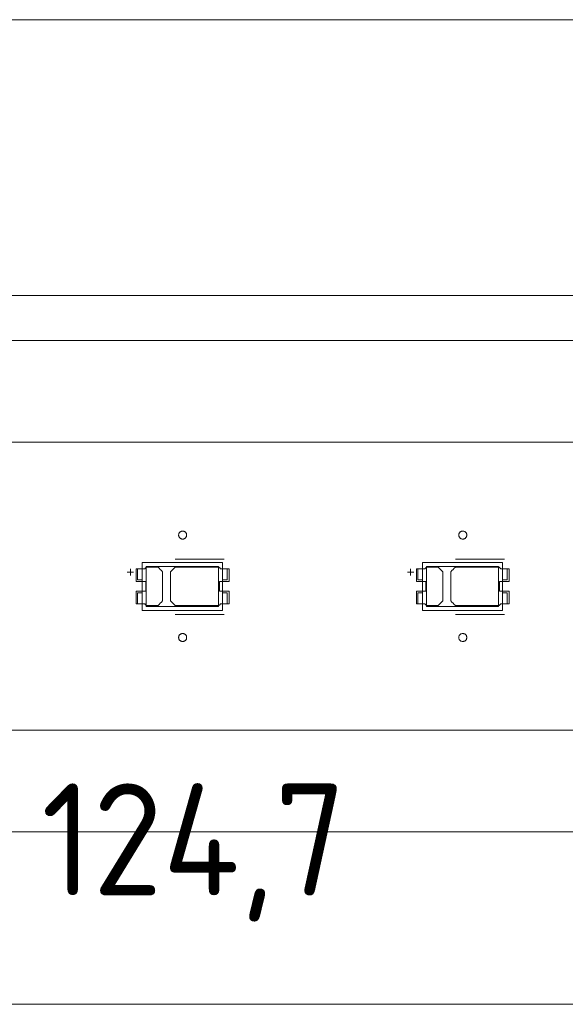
# Model space of a CAD drawing. Header units: inches. Extents: x -35 to 647, y 178 to 608.
# Tile 122 of 234: x 337 to 371, y 534 to 595. Entities that reach past the tile are written whole.
import ezdxf

# ---------------------------------------------------------------- set-up
doc = ezdxf.new("R2010")
doc.units = ezdxf.units.IN
doc.header["$MEASUREMENT"] = 0
doc.layers.add('1', color=7, linetype='Continuous')

# ---------------------------------------------------------------- blocks, each defined once
blk = doc.blocks.new('block 3')
at = {"layer": '1', "color": 8, "lineweight": 18, "true_color": 0x808080}
blk.add_lwpolyline([(554.794, 575.385), (-17.905, 575.385)], dxfattribs=at)
blk = doc.blocks.new('block 5')
at = {"layer": '1', "color": 8, "lineweight": 18, "true_color": 0x808080}
blk.add_lwpolyline([(-17.905, 544.686), (554.794, 544.686)], dxfattribs=at)
blk = doc.blocks.new('block 43')
at = {"layer": '1', "color": 155, "lineweight": 18, "true_color": 0x4c7299}
blk.add_lwpolyline([(367.476, 561.118), (367.176, 561.118)], dxfattribs=at)
blk = doc.blocks.new('block 185')
at = {"layer": '1', "color": 155, "lineweight": 18, "true_color": 0x4c7299}
blk.add_lwpolyline([(366.926, 558.768), (362.426, 558.768)], dxfattribs=at)
blk = doc.blocks.new('block 186')
at = {"layer": '1', "color": 155, "lineweight": 18, "true_color": 0x4c7299}
blk.add_lwpolyline([(366.926, 561.268), (366.926, 558.768)], dxfattribs=at)
blk = doc.blocks.new('block 187')
at = {"layer": '1', "color": 155, "lineweight": 18, "true_color": 0x4c7299}
blk.add_lwpolyline([(362.426, 561.268), (366.926, 561.268)], dxfattribs=at)
blk = doc.blocks.new('block 188')
at = {"layer": '1', "color": 155, "lineweight": 18, "true_color": 0x4c7299}
blk.add_lwpolyline([(367.176, 558.518), (367.176, 561.518)], dxfattribs=at)
blk = doc.blocks.new('block 189')
at = {"layer": '1', "color": 155, "lineweight": 18, "true_color": 0x4c7299}
blk.add_lwpolyline([(362.176, 561.518), (362.176, 558.518)], dxfattribs=at)
blk = doc.blocks.new('block 190')
at = {"layer": '1', "color": 155, "lineweight": 18, "true_color": 0x4c7299}
blk.add_lwpolyline([(362.176, 558.518), (367.176, 558.518)], dxfattribs=at)
blk = doc.blocks.new('block 191')
at = {"layer": '1', "color": 155, "lineweight": 18, "true_color": 0x4c7299}
blk.add_lwpolyline([(362.426, 558.768), (362.426, 561.268)], dxfattribs=at)
blk = doc.blocks.new('block 192')
at = {"layer": '1', "color": 155, "lineweight": 18, "true_color": 0x4c7299}
blk.add_lwpolyline([(367.176, 561.518), (362.176, 561.518)], dxfattribs=at)
blk = doc.blocks.new('block 193')
at = {"layer": '1', "color": 155, "lineweight": 18, "true_color": 0x4c7299}
blk.add_lwpolyline([(367.476, 558.918), (367.176, 558.918)], dxfattribs=at)
blk = doc.blocks.new('block 194')
at = {"layer": '1', "color": 155, "lineweight": 18, "true_color": 0x4c7299}
blk.add_lwpolyline([(367.476, 559.618), (367.476, 558.918)], dxfattribs=at)
blk = doc.blocks.new('block 195')
at = {"layer": '1', "color": 155, "lineweight": 18, "true_color": 0x4c7299}
blk.add_lwpolyline([(362.176, 560.418), (361.876, 560.418)], dxfattribs=at)
blk = doc.blocks.new('block 196')
at = {"layer": '1', "color": 155, "lineweight": 18, "true_color": 0x4c7299}
blk.add_lwpolyline([(361.876, 558.918), (362.176, 558.918)], dxfattribs=at)
blk = doc.blocks.new('block 197')
at = {"layer": '1', "color": 155, "lineweight": 18, "true_color": 0x4c7299}
blk.add_lwpolyline([(361.876, 559.618), (361.876, 558.918)], dxfattribs=at)
blk = doc.blocks.new('block 198')
at = {"layer": '1', "color": 155, "lineweight": 18, "true_color": 0x4c7299}
blk.add_lwpolyline([(367.176, 559.618), (367.476, 559.618)], dxfattribs=at)
blk = doc.blocks.new('block 199')
at = {"layer": '1', "color": 155, "lineweight": 18, "true_color": 0x4c7299}
blk.add_lwpolyline([(361.876, 560.418), (361.876, 561.118)], dxfattribs=at)
blk = doc.blocks.new('block 200')
at = {"layer": '1', "color": 155, "lineweight": 18, "true_color": 0x4c7299}
blk.add_lwpolyline([(361.876, 561.118), (362.176, 561.118)], dxfattribs=at)
blk = doc.blocks.new('block 201')
at = {"layer": '1', "color": 155, "lineweight": 18, "true_color": 0x4c7299}
blk.add_lwpolyline([(362.176, 559.618), (361.876, 559.618)], dxfattribs=at)
blk = doc.blocks.new('block 202')
at = {"layer": '1', "color": 155, "lineweight": 18, "true_color": 0x4c7299}
blk.add_lwpolyline([(367.476, 560.418), (367.476, 561.118)], dxfattribs=at)
blk = doc.blocks.new('block 203')
at = {"layer": '1', "color": 155, "lineweight": 18, "true_color": 0x4c7299}
blk.add_lwpolyline([(367.176, 560.418), (367.476, 560.418)], dxfattribs=at)
blk = doc.blocks.new('block 382')
at = {"layer": '1', "color": 155, "lineweight": 18, "true_color": 0x4c7299}
blk.add_lwpolyline([(349.426, 558.768), (344.926, 558.768)], dxfattribs=at)
blk = doc.blocks.new('block 383')
at = {"layer": '1', "color": 155, "lineweight": 18, "true_color": 0x4c7299}
blk.add_lwpolyline([(349.426, 561.268), (349.426, 558.768)], dxfattribs=at)
blk = doc.blocks.new('block 384')
at = {"layer": '1', "color": 155, "lineweight": 18, "true_color": 0x4c7299}
blk.add_lwpolyline([(344.926, 561.268), (349.426, 561.268)], dxfattribs=at)
blk = doc.blocks.new('block 385')
at = {"layer": '1', "color": 155, "lineweight": 18, "true_color": 0x4c7299}
blk.add_lwpolyline([(349.676, 558.518), (349.676, 561.518)], dxfattribs=at)
blk = doc.blocks.new('block 386')
at = {"layer": '1', "color": 155, "lineweight": 18, "true_color": 0x4c7299}
blk.add_lwpolyline([(344.676, 561.518), (344.676, 558.518)], dxfattribs=at)
blk = doc.blocks.new('block 387')
at = {"layer": '1', "color": 155, "lineweight": 18, "true_color": 0x4c7299}
blk.add_lwpolyline([(344.676, 558.518), (349.676, 558.518)], dxfattribs=at)
blk = doc.blocks.new('block 388')
at = {"layer": '1', "color": 155, "lineweight": 18, "true_color": 0x4c7299}
blk.add_lwpolyline([(344.926, 558.768), (344.926, 561.268)], dxfattribs=at)
blk = doc.blocks.new('block 389')
at = {"layer": '1', "color": 155, "lineweight": 18, "true_color": 0x4c7299}
blk.add_lwpolyline([(349.676, 561.518), (344.676, 561.518)], dxfattribs=at)
blk = doc.blocks.new('block 390')
at = {"layer": '1', "color": 155, "lineweight": 18, "true_color": 0x4c7299}
blk.add_lwpolyline([(349.976, 560.418), (349.976, 561.118)], dxfattribs=at)
blk = doc.blocks.new('block 391')
at = {"layer": '1', "color": 155, "lineweight": 18, "true_color": 0x4c7299}
blk.add_lwpolyline([(349.676, 560.418), (349.976, 560.418)], dxfattribs=at)
blk = doc.blocks.new('block 392')
at = {"layer": '1', "color": 155, "lineweight": 18, "true_color": 0x4c7299}
blk.add_lwpolyline([(349.976, 561.118), (349.676, 561.118)], dxfattribs=at)
blk = doc.blocks.new('block 393')
at = {"layer": '1', "color": 155, "lineweight": 18, "true_color": 0x4c7299}
blk.add_lwpolyline([(344.376, 560.418), (344.376, 561.118)], dxfattribs=at)
blk = doc.blocks.new('block 394')
at = {"layer": '1', "color": 155, "lineweight": 18, "true_color": 0x4c7299}
blk.add_lwpolyline([(344.376, 561.118), (344.676, 561.118)], dxfattribs=at)
blk = doc.blocks.new('block 395')
at = {"layer": '1', "color": 155, "lineweight": 18, "true_color": 0x4c7299}
blk.add_lwpolyline([(344.676, 560.418), (344.376, 560.418)], dxfattribs=at)
blk = doc.blocks.new('block 396')
at = {"layer": '1', "color": 155, "lineweight": 18, "true_color": 0x4c7299}
blk.add_lwpolyline([(344.376, 558.918), (344.676, 558.918)], dxfattribs=at)
blk = doc.blocks.new('block 397')
at = {"layer": '1', "color": 155, "lineweight": 18, "true_color": 0x4c7299}
blk.add_lwpolyline([(344.376, 559.618), (344.376, 558.918)], dxfattribs=at)
blk = doc.blocks.new('block 398')
at = {"layer": '1', "color": 155, "lineweight": 18, "true_color": 0x4c7299}
blk.add_lwpolyline([(344.676, 559.618), (344.376, 559.618)], dxfattribs=at)
blk = doc.blocks.new('block 399')
at = {"layer": '1', "color": 155, "lineweight": 18, "true_color": 0x4c7299}
blk.add_lwpolyline([(349.976, 558.918), (349.676, 558.918)], dxfattribs=at)
blk = doc.blocks.new('block 400')
at = {"layer": '1', "color": 155, "lineweight": 18, "true_color": 0x4c7299}
blk.add_lwpolyline([(349.976, 559.618), (349.976, 558.918)], dxfattribs=at)
blk = doc.blocks.new('block 602')
at = {"layer": '1', "color": 155, "lineweight": 18, "true_color": 0x4c7299}
blk.add_lwpolyline([(349.676, 559.618), (349.976, 559.618)], dxfattribs=at)
blk = doc.blocks.new('block 1526')
at = {"layer": '1', "color": 18, "lineweight": 13, "true_color": 0x4c0000}
blk.add_lwpolyline([(405.177, 551.036), (284.952, 551.036)], dxfattribs=at)
blk = doc.blocks.new('block 1536')
at = {"layer": '1', "color": 18, "lineweight": 13, "true_color": 0x4c0000}
blk.add_lwpolyline([(367.295, 558.271), (364.235, 558.271)], dxfattribs=at)
blk = doc.blocks.new('block 1544')
at = {"layer": '1', "color": 18, "lineweight": 13, "true_color": 0x4c0000}
blk.add_lwpolyline([(349.795, 558.271), (346.735, 558.271)], dxfattribs=at)
blk = doc.blocks.new('block 1549')
at = {"layer": '1', "color": 18, "lineweight": 13, "true_color": 0x4c0000}
blk.add_lwpolyline([(367.295, 558.271), (364.235, 558.271)], dxfattribs=at)
blk = doc.blocks.new('block 1560')
at = {"layer": '1', "color": 18, "lineweight": 13, "true_color": 0x4c0000}
blk.add_lwpolyline([(405.177, 551.036), (284.952, 551.036)], dxfattribs=at)
blk = doc.blocks.new('block 1563')
at = {"layer": '1', "color": 18, "lineweight": 13, "true_color": 0x4c0000}
blk.add_lwpolyline([(349.795, 558.271), (346.735, 558.271)], dxfattribs=at)
blk = doc.blocks.new('block 1613')
at = {"layer": '1', "color": 18, "lineweight": 13, "true_color": 0x4c0000}
blk.add_lwpolyline([(284.952, 569.035), (393.839, 569.035)], dxfattribs=at)
blk = doc.blocks.new('block 1631')
at = {"layer": '1', "color": 18, "lineweight": 13, "true_color": 0x4c0000}
blk.add_lwpolyline([(367.295, 561.725), (364.235, 561.725)], dxfattribs=at)
blk = doc.blocks.new('block 1632')
at = {"layer": '1', "color": 18, "lineweight": 13, "true_color": 0x4c0000}
blk.add_lwpolyline([(361.235, 560.906), (361.635, 560.906)], dxfattribs=at)
blk = doc.blocks.new('block 1633')
at = {"layer": '1', "color": 18, "lineweight": 13, "true_color": 0x4c0000}
blk.add_lwpolyline([(361.434, 560.707), (361.434, 561.107)], dxfattribs=at)
blk = doc.blocks.new('block 1655')
at = {"layer": '1', "color": 18, "lineweight": 13, "true_color": 0x4c0000}
blk.add_lwpolyline([(349.795, 561.725), (346.735, 561.725)], dxfattribs=at)
blk = doc.blocks.new('block 1656')
at = {"layer": '1', "color": 18, "lineweight": 13, "true_color": 0x4c0000}
blk.add_lwpolyline([(343.735, 560.906), (344.135, 560.906)], dxfattribs=at)
blk = doc.blocks.new('block 1657')
at = {"layer": '1', "color": 18, "lineweight": 13, "true_color": 0x4c0000}
blk.add_lwpolyline([(343.934, 560.707), (343.934, 561.107)], dxfattribs=at)
blk = doc.blocks.new('block 1673')
at = {"layer": '1', "color": 18, "lineweight": 13, "true_color": 0x4c0000}
blk.add_lwpolyline([(367.295, 561.725), (364.235, 561.725)], dxfattribs=at)
blk = doc.blocks.new('block 1680')
at = {"layer": '1', "color": 18, "lineweight": 13, "true_color": 0x4c0000}
blk.add_lwpolyline([(361.235, 560.906), (361.635, 560.906)], dxfattribs=at)
blk = doc.blocks.new('block 1686')
at = {"layer": '1', "color": 18, "lineweight": 13, "true_color": 0x4c0000}
blk.add_lwpolyline([(284.952, 569.035), (393.839, 569.035)], dxfattribs=at)
blk = doc.blocks.new('block 1697')
at = {"layer": '1', "color": 18, "lineweight": 13, "true_color": 0x4c0000}
blk.add_lwpolyline([(343.934, 560.707), (343.934, 561.107)], dxfattribs=at)
blk = doc.blocks.new('block 1698')
at = {"layer": '1', "color": 18, "lineweight": 13, "true_color": 0x4c0000}
blk.add_lwpolyline([(361.434, 560.707), (361.434, 561.107)], dxfattribs=at)
blk = doc.blocks.new('block 1701')
at = {"layer": '1', "color": 18, "lineweight": 13, "true_color": 0x4c0000}
blk.add_lwpolyline([(349.795, 561.725), (346.735, 561.725)], dxfattribs=at)
blk = doc.blocks.new('block 1707')
at = {"layer": '1', "color": 18, "lineweight": 13, "true_color": 0x4c0000}
blk.add_lwpolyline([(343.735, 560.906), (344.135, 560.906)], dxfattribs=at)
blk = doc.blocks.new('block 5714')
at = {"layer": '1', "color": 155, "lineweight": 18, "true_color": 0x4c7299}
blk.add_lwpolyline([(405.177, 551.036), (284.952, 551.036)], dxfattribs=at)
blk = doc.blocks.new('block 5748')
at = {"layer": '1', "color": 155, "lineweight": 18, "true_color": 0x4c7299}
blk.add_lwpolyline([(284.952, 569.035), (393.839, 569.035)], dxfattribs=at)
blk = doc.blocks.new('block 5766')
at = {"layer": '1', "color": 18, "lineweight": 13, "true_color": 0x4c0000}
for points in [[(293.308, 569.035), (312.01, 569.035), (386.82, 569.035), (391.495, 569.035), (393.833, 569.035), (394.655, 566.85), (396.958, 566.508), (398.33, 568.388), (398.862, 569.035), (400.031, 569.035), (402.369, 569.035), (421.071, 569.035), (458.476, 569.035)], [(441.432, 551.036), (422.73, 551.036), (413.379, 551.036), (411.041, 551.036), (409.872, 551.036), (409.613, 552.019), (407.969, 553.669), (405.744, 552.978), (404.839, 551.036), (402.501, 551.036), (397.825, 551.036), (388.474, 551.036), (369.772, 551.036), (294.963, 551.036)]]:
    blk.add_lwpolyline(points, dxfattribs=at)
blk = doc.blocks.new('block 5769')
at = {"layer": '1', "color": 18, "lineweight": 13, "true_color": 0x4c0000}
for points in [[(293.308, 569.035), (312.01, 569.035), (386.82, 569.035), (391.495, 569.035), (393.833, 569.035), (394.655, 566.85), (396.958, 566.508), (398.33, 568.388), (398.862, 569.035), (400.031, 569.035), (402.369, 569.035), (421.071, 569.035), (458.476, 569.035)], [(441.432, 551.036), (422.73, 551.036), (413.379, 551.036), (411.041, 551.036), (409.872, 551.036), (409.613, 552.019), (407.969, 553.669), (405.744, 552.978), (404.839, 551.036), (402.501, 551.036), (397.825, 551.036), (388.474, 551.036), (369.772, 551.036), (294.963, 551.036)]]:
    blk.add_lwpolyline(points, dxfattribs=at)
blk = doc.blocks.new('block 5790')
at = {"layer": '1', "color": 18, "lineweight": 13, "true_color": 0x4c0000}
blk.add_open_spline([(367.595, 560.325), (367.595, 560.591), (367.595, 560.858), (367.595, 561.125), (367.419, 561.125), (367.242, 561.125), (367.065, 561.125), (367.029, 561.158), (366.994, 561.191), (366.958, 561.225), (366.05, 561.225), (365.143, 561.225), (364.235, 561.225), (364.138, 561.129), (364.042, 561.033), (363.945, 560.937), (363.945, 560.329), (363.945, 559.721), (363.945, 559.112), (364.042, 559.016), (364.138, 558.92), (364.235, 558.825), (365.143, 558.825), (366.05, 558.825), (366.958, 558.825), (366.994, 558.858), (367.029, 558.891), (367.065, 558.925), (367.242, 558.925), (367.419, 558.925), (367.595, 558.925), (367.595, 559.191), (367.595, 559.458), (367.595, 559.725), (367.395, 559.725), (367.195, 559.725), (366.995, 559.725), (366.995, 559.925), (366.995, 560.125), (366.995, 560.325), (367.195, 560.325), (367.395, 560.325), (367.595, 560.325)], degree=3, knots=[0, 0, 0, 0, 1, 1, 1, 2, 2, 2, 3, 3, 3, 4, 4, 4, 5, 5, 5, 6, 6, 6, 7, 7, 7, 8, 8, 8, 9, 9, 9, 10, 10, 10, 11, 11, 11, 12, 12, 12, 13, 13, 13, 14, 14, 14, 14], dxfattribs=at)
blk = doc.blocks.new('block 5791')
at = {"layer": '1', "color": 18, "lineweight": 13, "true_color": 0x4c0000}
blk.add_open_spline([(367.595, 560.325), (367.595, 560.591), (367.595, 560.858), (367.595, 561.125), (367.419, 561.125), (367.242, 561.125), (367.065, 561.125), (367.029, 561.158), (366.994, 561.191), (366.958, 561.225), (366.05, 561.225), (365.143, 561.225), (364.235, 561.225), (364.138, 561.129), (364.042, 561.033), (363.945, 560.937), (363.945, 560.329), (363.945, 559.721), (363.945, 559.112), (364.042, 559.016), (364.138, 558.92), (364.235, 558.825), (365.143, 558.825), (366.05, 558.825), (366.958, 558.825), (366.994, 558.858), (367.029, 558.891), (367.065, 558.925), (367.242, 558.925), (367.419, 558.925), (367.595, 558.925), (367.595, 559.191), (367.595, 559.458), (367.595, 559.725), (367.395, 559.725), (367.195, 559.725), (366.995, 559.725), (366.995, 559.925), (366.995, 560.125), (366.995, 560.325), (367.195, 560.325), (367.395, 560.325), (367.595, 560.325)], degree=3, knots=[0, 0, 0, 0, 1, 1, 1, 2, 2, 2, 3, 3, 3, 4, 4, 4, 5, 5, 5, 6, 6, 6, 7, 7, 7, 8, 8, 8, 9, 9, 9, 10, 10, 10, 11, 11, 11, 12, 12, 12, 13, 13, 13, 14, 14, 14, 14], dxfattribs=at)
blk = doc.blocks.new('block 5792')
at = {"layer": '1', "color": 18, "lineweight": 13, "true_color": 0x4c0000}
blk.add_open_spline([(363.156, 561.225), (363.252, 561.129), (363.349, 561.033), (363.445, 560.937), (363.445, 560.329), (363.445, 559.721), (363.445, 559.112), (363.349, 559.016), (363.252, 558.92), (363.156, 558.825), (362.915, 558.825), (362.674, 558.825), (362.433, 558.825), (362.397, 558.858), (362.361, 558.891), (362.326, 558.925), (362.149, 558.925), (361.972, 558.925), (361.795, 558.925), (361.795, 559.191), (361.795, 559.458), (361.795, 559.725), (361.995, 559.725), (362.195, 559.725), (362.395, 559.725), (362.395, 559.925), (362.395, 560.125), (362.395, 560.325), (362.195, 560.325), (361.995, 560.325), (361.795, 560.325), (361.795, 560.591), (361.795, 560.858), (361.795, 561.125), (361.972, 561.125), (362.149, 561.125), (362.326, 561.125), (362.361, 561.158), (362.397, 561.191), (362.433, 561.225), (362.674, 561.225), (362.915, 561.225), (363.156, 561.225)], degree=3, knots=[0, 0, 0, 0, 1, 1, 1, 2, 2, 2, 3, 3, 3, 4, 4, 4, 5, 5, 5, 6, 6, 6, 7, 7, 7, 8, 8, 8, 9, 9, 9, 10, 10, 10, 11, 11, 11, 12, 12, 12, 13, 13, 13, 14, 14, 14, 14], dxfattribs=at)
blk = doc.blocks.new('block 5793')
at = {"layer": '1', "color": 18, "lineweight": 13, "true_color": 0x4c0000}
blk.add_open_spline([(363.156, 561.225), (363.252, 561.129), (363.349, 561.033), (363.445, 560.937), (363.445, 560.329), (363.445, 559.721), (363.445, 559.112), (363.349, 559.016), (363.252, 558.92), (363.156, 558.825), (362.915, 558.825), (362.674, 558.825), (362.433, 558.825), (362.397, 558.858), (362.361, 558.891), (362.326, 558.925), (362.149, 558.925), (361.972, 558.925), (361.795, 558.925), (361.795, 559.191), (361.795, 559.458), (361.795, 559.725), (361.995, 559.725), (362.195, 559.725), (362.395, 559.725), (362.395, 559.925), (362.395, 560.125), (362.395, 560.325), (362.195, 560.325), (361.995, 560.325), (361.795, 560.325), (361.795, 560.591), (361.795, 560.858), (361.795, 561.125), (361.972, 561.125), (362.149, 561.125), (362.326, 561.125), (362.361, 561.158), (362.397, 561.191), (362.433, 561.225), (362.674, 561.225), (362.915, 561.225), (363.156, 561.225)], degree=3, knots=[0, 0, 0, 0, 1, 1, 1, 2, 2, 2, 3, 3, 3, 4, 4, 4, 5, 5, 5, 6, 6, 6, 7, 7, 7, 8, 8, 8, 9, 9, 9, 10, 10, 10, 11, 11, 11, 12, 12, 12, 13, 13, 13, 14, 14, 14, 14], dxfattribs=at)
blk = doc.blocks.new('block 5854')
at = {"layer": '1', "color": 18, "lineweight": 13, "true_color": 0x4c0000}
blk.add_open_spline([(350.095, 560.325), (350.095, 560.591), (350.095, 560.858), (350.095, 561.125), (349.919, 561.125), (349.742, 561.125), (349.565, 561.125), (349.529, 561.158), (349.494, 561.191), (349.458, 561.225), (348.55, 561.225), (347.643, 561.225), (346.735, 561.225), (346.638, 561.129), (346.542, 561.033), (346.445, 560.937), (346.445, 560.329), (346.445, 559.721), (346.445, 559.112), (346.542, 559.016), (346.638, 558.92), (346.735, 558.825), (347.643, 558.825), (348.55, 558.825), (349.458, 558.825), (349.494, 558.858), (349.529, 558.891), (349.565, 558.925), (349.742, 558.925), (349.919, 558.925), (350.095, 558.925), (350.095, 559.191), (350.095, 559.458), (350.095, 559.725), (349.895, 559.725), (349.695, 559.725), (349.495, 559.725), (349.495, 559.925), (349.495, 560.125), (349.495, 560.325), (349.695, 560.325), (349.895, 560.325), (350.095, 560.325)], degree=3, knots=[0, 0, 0, 0, 1, 1, 1, 2, 2, 2, 3, 3, 3, 4, 4, 4, 5, 5, 5, 6, 6, 6, 7, 7, 7, 8, 8, 8, 9, 9, 9, 10, 10, 10, 11, 11, 11, 12, 12, 12, 13, 13, 13, 14, 14, 14, 14], dxfattribs=at)
blk = doc.blocks.new('block 5855')
at = {"layer": '1', "color": 18, "lineweight": 13, "true_color": 0x4c0000}
blk.add_open_spline([(350.095, 560.325), (350.095, 560.591), (350.095, 560.858), (350.095, 561.125), (349.919, 561.125), (349.742, 561.125), (349.565, 561.125), (349.529, 561.158), (349.494, 561.191), (349.458, 561.225), (348.55, 561.225), (347.643, 561.225), (346.735, 561.225), (346.638, 561.129), (346.542, 561.033), (346.445, 560.937), (346.445, 560.329), (346.445, 559.721), (346.445, 559.112), (346.542, 559.016), (346.638, 558.92), (346.735, 558.825), (347.643, 558.825), (348.55, 558.825), (349.458, 558.825), (349.494, 558.858), (349.529, 558.891), (349.565, 558.925), (349.742, 558.925), (349.919, 558.925), (350.095, 558.925), (350.095, 559.191), (350.095, 559.458), (350.095, 559.725), (349.895, 559.725), (349.695, 559.725), (349.495, 559.725), (349.495, 559.925), (349.495, 560.125), (349.495, 560.325), (349.695, 560.325), (349.895, 560.325), (350.095, 560.325)], degree=3, knots=[0, 0, 0, 0, 1, 1, 1, 2, 2, 2, 3, 3, 3, 4, 4, 4, 5, 5, 5, 6, 6, 6, 7, 7, 7, 8, 8, 8, 9, 9, 9, 10, 10, 10, 11, 11, 11, 12, 12, 12, 13, 13, 13, 14, 14, 14, 14], dxfattribs=at)
blk = doc.blocks.new('block 5856')
at = {"layer": '1', "color": 18, "lineweight": 13, "true_color": 0x4c0000}
blk.add_open_spline([(345.656, 561.225), (345.752, 561.129), (345.849, 561.033), (345.945, 560.937), (345.945, 560.329), (345.945, 559.721), (345.945, 559.112), (345.849, 559.016), (345.752, 558.92), (345.656, 558.825), (345.415, 558.825), (345.174, 558.825), (344.933, 558.825), (344.897, 558.858), (344.861, 558.891), (344.826, 558.925), (344.649, 558.925), (344.472, 558.925), (344.295, 558.925), (344.295, 559.191), (344.295, 559.458), (344.295, 559.725), (344.495, 559.725), (344.695, 559.725), (344.895, 559.725), (344.895, 559.925), (344.895, 560.125), (344.895, 560.325), (344.695, 560.325), (344.495, 560.325), (344.295, 560.325), (344.295, 560.591), (344.295, 560.858), (344.295, 561.125), (344.472, 561.125), (344.649, 561.125), (344.826, 561.125), (344.861, 561.158), (344.897, 561.191), (344.933, 561.225), (345.174, 561.225), (345.415, 561.225), (345.656, 561.225)], degree=3, knots=[0, 0, 0, 0, 1, 1, 1, 2, 2, 2, 3, 3, 3, 4, 4, 4, 5, 5, 5, 6, 6, 6, 7, 7, 7, 8, 8, 8, 9, 9, 9, 10, 10, 10, 11, 11, 11, 12, 12, 12, 13, 13, 13, 14, 14, 14, 14], dxfattribs=at)
blk = doc.blocks.new('block 5857')
at = {"layer": '1', "color": 18, "lineweight": 13, "true_color": 0x4c0000}
blk.add_open_spline([(345.656, 561.225), (345.752, 561.129), (345.849, 561.033), (345.945, 560.937), (345.945, 560.329), (345.945, 559.721), (345.945, 559.112), (345.849, 559.016), (345.752, 558.92), (345.656, 558.825), (345.415, 558.825), (345.174, 558.825), (344.933, 558.825), (344.897, 558.858), (344.861, 558.891), (344.826, 558.925), (344.649, 558.925), (344.472, 558.925), (344.295, 558.925), (344.295, 559.191), (344.295, 559.458), (344.295, 559.725), (344.495, 559.725), (344.695, 559.725), (344.895, 559.725), (344.895, 559.925), (344.895, 560.125), (344.895, 560.325), (344.695, 560.325), (344.495, 560.325), (344.295, 560.325), (344.295, 560.591), (344.295, 560.858), (344.295, 561.125), (344.472, 561.125), (344.649, 561.125), (344.826, 561.125), (344.861, 561.158), (344.897, 561.191), (344.933, 561.225), (345.174, 561.225), (345.415, 561.225), (345.656, 561.225)], degree=3, knots=[0, 0, 0, 0, 1, 1, 1, 2, 2, 2, 3, 3, 3, 4, 4, 4, 5, 5, 5, 6, 6, 6, 7, 7, 7, 8, 8, 8, 9, 9, 9, 10, 10, 10, 11, 11, 11, 12, 12, 12, 13, 13, 13, 14, 14, 14, 14], dxfattribs=at)
blk = doc.blocks.new('block 5912')
at = {"layer": '1', "color": 18, "lineweight": 13, "true_color": 0x4c0000}
blk.add_open_spline([(367.595, 560.325), (367.595, 560.591), (367.595, 560.858), (367.595, 561.125), (367.419, 561.125), (367.242, 561.125), (367.065, 561.125), (367.029, 561.158), (366.994, 561.191), (366.958, 561.225), (366.05, 561.225), (365.143, 561.225), (364.235, 561.225), (364.138, 561.129), (364.042, 561.033), (363.945, 560.937), (363.945, 560.329), (363.945, 559.721), (363.945, 559.112), (364.042, 559.016), (364.138, 558.92), (364.235, 558.825), (365.143, 558.825), (366.05, 558.825), (366.958, 558.825), (366.994, 558.858), (367.029, 558.891), (367.065, 558.925), (367.242, 558.925), (367.419, 558.925), (367.595, 558.925), (367.595, 559.191), (367.595, 559.458), (367.595, 559.725), (367.395, 559.725), (367.195, 559.725), (366.995, 559.725), (366.995, 559.925), (366.995, 560.125), (366.995, 560.325), (367.195, 560.325), (367.395, 560.325), (367.595, 560.325)], degree=3, knots=[0, 0, 0, 0, 1, 1, 1, 2, 2, 2, 3, 3, 3, 4, 4, 4, 5, 5, 5, 6, 6, 6, 7, 7, 7, 8, 8, 8, 9, 9, 9, 10, 10, 10, 11, 11, 11, 12, 12, 12, 13, 13, 13, 14, 14, 14, 14], dxfattribs=at)
blk = doc.blocks.new('block 5916')
at = {"layer": '1', "color": 18, "lineweight": 13, "true_color": 0x4c0000}
blk.add_open_spline([(345.656, 561.225), (345.752, 561.129), (345.849, 561.033), (345.945, 560.937), (345.945, 560.329), (345.945, 559.721), (345.945, 559.112), (345.849, 559.016), (345.752, 558.92), (345.656, 558.825), (345.415, 558.825), (345.174, 558.825), (344.933, 558.825), (344.897, 558.858), (344.861, 558.891), (344.826, 558.925), (344.649, 558.925), (344.472, 558.925), (344.295, 558.925), (344.295, 559.191), (344.295, 559.458), (344.295, 559.725), (344.495, 559.725), (344.695, 559.725), (344.895, 559.725), (344.895, 559.925), (344.895, 560.125), (344.895, 560.325), (344.695, 560.325), (344.495, 560.325), (344.295, 560.325), (344.295, 560.591), (344.295, 560.858), (344.295, 561.125), (344.472, 561.125), (344.649, 561.125), (344.826, 561.125), (344.861, 561.158), (344.897, 561.191), (344.933, 561.225), (345.174, 561.225), (345.415, 561.225), (345.656, 561.225)], degree=3, knots=[0, 0, 0, 0, 1, 1, 1, 2, 2, 2, 3, 3, 3, 4, 4, 4, 5, 5, 5, 6, 6, 6, 7, 7, 7, 8, 8, 8, 9, 9, 9, 10, 10, 10, 11, 11, 11, 12, 12, 12, 13, 13, 13, 14, 14, 14, 14], dxfattribs=at)
blk = doc.blocks.new('block 5960')
at = {"layer": '1', "color": 18, "lineweight": 13, "true_color": 0x4c0000}
blk.add_open_spline([(363.156, 561.225), (363.252, 561.129), (363.349, 561.033), (363.445, 560.937), (363.445, 560.329), (363.445, 559.721), (363.445, 559.112), (363.349, 559.016), (363.252, 558.92), (363.156, 558.825), (362.915, 558.825), (362.674, 558.825), (362.433, 558.825), (362.397, 558.858), (362.361, 558.891), (362.326, 558.925), (362.149, 558.925), (361.972, 558.925), (361.795, 558.925), (361.795, 559.191), (361.795, 559.458), (361.795, 559.725), (361.995, 559.725), (362.195, 559.725), (362.395, 559.725), (362.395, 559.925), (362.395, 560.125), (362.395, 560.325), (362.195, 560.325), (361.995, 560.325), (361.795, 560.325), (361.795, 560.591), (361.795, 560.858), (361.795, 561.125), (361.972, 561.125), (362.149, 561.125), (362.326, 561.125), (362.361, 561.158), (362.397, 561.191), (362.433, 561.225), (362.674, 561.225), (362.915, 561.225), (363.156, 561.225)], degree=3, knots=[0, 0, 0, 0, 1, 1, 1, 2, 2, 2, 3, 3, 3, 4, 4, 4, 5, 5, 5, 6, 6, 6, 7, 7, 7, 8, 8, 8, 9, 9, 9, 10, 10, 10, 11, 11, 11, 12, 12, 12, 13, 13, 13, 14, 14, 14, 14], dxfattribs=at)
blk = doc.blocks.new('block 5962')
at = {"layer": '1', "color": 18, "lineweight": 13, "true_color": 0x4c0000}
blk.add_open_spline([(363.156, 561.225), (363.252, 561.129), (363.349, 561.033), (363.445, 560.937), (363.445, 560.329), (363.445, 559.721), (363.445, 559.112), (363.349, 559.016), (363.252, 558.92), (363.156, 558.825), (362.915, 558.825), (362.674, 558.825), (362.433, 558.825), (362.397, 558.858), (362.361, 558.891), (362.326, 558.925), (362.149, 558.925), (361.972, 558.925), (361.795, 558.925), (361.795, 559.191), (361.795, 559.458), (361.795, 559.725), (361.995, 559.725), (362.195, 559.725), (362.395, 559.725), (362.395, 559.925), (362.395, 560.125), (362.395, 560.325), (362.195, 560.325), (361.995, 560.325), (361.795, 560.325), (361.795, 560.591), (361.795, 560.858), (361.795, 561.125), (361.972, 561.125), (362.149, 561.125), (362.326, 561.125), (362.361, 561.158), (362.397, 561.191), (362.433, 561.225), (362.674, 561.225), (362.915, 561.225), (363.156, 561.225)], degree=3, knots=[0, 0, 0, 0, 1, 1, 1, 2, 2, 2, 3, 3, 3, 4, 4, 4, 5, 5, 5, 6, 6, 6, 7, 7, 7, 8, 8, 8, 9, 9, 9, 10, 10, 10, 11, 11, 11, 12, 12, 12, 13, 13, 13, 14, 14, 14, 14], dxfattribs=at)
blk = doc.blocks.new('block 5963')
at = {"layer": '1', "color": 18, "lineweight": 13, "true_color": 0x4c0000}
blk.add_open_spline([(367.595, 560.325), (367.595, 560.591), (367.595, 560.858), (367.595, 561.125), (367.419, 561.125), (367.242, 561.125), (367.065, 561.125), (367.029, 561.158), (366.994, 561.191), (366.958, 561.225), (366.05, 561.225), (365.143, 561.225), (364.235, 561.225), (364.138, 561.129), (364.042, 561.033), (363.945, 560.937), (363.945, 560.329), (363.945, 559.721), (363.945, 559.112), (364.042, 559.016), (364.138, 558.92), (364.235, 558.825), (365.143, 558.825), (366.05, 558.825), (366.958, 558.825), (366.994, 558.858), (367.029, 558.891), (367.065, 558.925), (367.242, 558.925), (367.419, 558.925), (367.595, 558.925), (367.595, 559.191), (367.595, 559.458), (367.595, 559.725), (367.395, 559.725), (367.195, 559.725), (366.995, 559.725), (366.995, 559.925), (366.995, 560.125), (366.995, 560.325), (367.195, 560.325), (367.395, 560.325), (367.595, 560.325)], degree=3, knots=[0, 0, 0, 0, 1, 1, 1, 2, 2, 2, 3, 3, 3, 4, 4, 4, 5, 5, 5, 6, 6, 6, 7, 7, 7, 8, 8, 8, 9, 9, 9, 10, 10, 10, 11, 11, 11, 12, 12, 12, 13, 13, 13, 14, 14, 14, 14], dxfattribs=at)
blk = doc.blocks.new('block 5964')
at = {"layer": '1', "color": 18, "lineweight": 13, "true_color": 0x4c0000}
blk.add_open_spline([(345.656, 561.225), (345.752, 561.129), (345.849, 561.033), (345.945, 560.937), (345.945, 560.329), (345.945, 559.721), (345.945, 559.112), (345.849, 559.016), (345.752, 558.92), (345.656, 558.825), (345.415, 558.825), (345.174, 558.825), (344.933, 558.825), (344.897, 558.858), (344.861, 558.891), (344.826, 558.925), (344.649, 558.925), (344.472, 558.925), (344.295, 558.925), (344.295, 559.191), (344.295, 559.458), (344.295, 559.725), (344.495, 559.725), (344.695, 559.725), (344.895, 559.725), (344.895, 559.925), (344.895, 560.125), (344.895, 560.325), (344.695, 560.325), (344.495, 560.325), (344.295, 560.325), (344.295, 560.591), (344.295, 560.858), (344.295, 561.125), (344.472, 561.125), (344.649, 561.125), (344.826, 561.125), (344.861, 561.158), (344.897, 561.191), (344.933, 561.225), (345.174, 561.225), (345.415, 561.225), (345.656, 561.225)], degree=3, knots=[0, 0, 0, 0, 1, 1, 1, 2, 2, 2, 3, 3, 3, 4, 4, 4, 5, 5, 5, 6, 6, 6, 7, 7, 7, 8, 8, 8, 9, 9, 9, 10, 10, 10, 11, 11, 11, 12, 12, 12, 13, 13, 13, 14, 14, 14, 14], dxfattribs=at)
blk = doc.blocks.new('block 6016')
at = {"layer": '1', "color": 18, "lineweight": 13, "true_color": 0x4c0000}
blk.add_open_spline([(350.095, 560.325), (350.095, 560.591), (350.095, 560.858), (350.095, 561.125), (349.919, 561.125), (349.742, 561.125), (349.565, 561.125), (349.529, 561.158), (349.494, 561.191), (349.458, 561.225), (348.55, 561.225), (347.643, 561.225), (346.735, 561.225), (346.638, 561.129), (346.542, 561.033), (346.445, 560.937), (346.445, 560.329), (346.445, 559.721), (346.445, 559.112), (346.542, 559.016), (346.638, 558.92), (346.735, 558.825), (347.643, 558.825), (348.55, 558.825), (349.458, 558.825), (349.494, 558.858), (349.529, 558.891), (349.565, 558.925), (349.742, 558.925), (349.919, 558.925), (350.095, 558.925), (350.095, 559.191), (350.095, 559.458), (350.095, 559.725), (349.895, 559.725), (349.695, 559.725), (349.495, 559.725), (349.495, 559.925), (349.495, 560.125), (349.495, 560.325), (349.695, 560.325), (349.895, 560.325), (350.095, 560.325)], degree=3, knots=[0, 0, 0, 0, 1, 1, 1, 2, 2, 2, 3, 3, 3, 4, 4, 4, 5, 5, 5, 6, 6, 6, 7, 7, 7, 8, 8, 8, 9, 9, 9, 10, 10, 10, 11, 11, 11, 12, 12, 12, 13, 13, 13, 14, 14, 14, 14], dxfattribs=at)
blk = doc.blocks.new('block 6018')
at = {"layer": '1', "color": 18, "lineweight": 13, "true_color": 0x4c0000}
blk.add_open_spline([(350.095, 560.325), (350.095, 560.591), (350.095, 560.858), (350.095, 561.125), (349.919, 561.125), (349.742, 561.125), (349.565, 561.125), (349.529, 561.158), (349.494, 561.191), (349.458, 561.225), (348.55, 561.225), (347.643, 561.225), (346.735, 561.225), (346.638, 561.129), (346.542, 561.033), (346.445, 560.937), (346.445, 560.329), (346.445, 559.721), (346.445, 559.112), (346.542, 559.016), (346.638, 558.92), (346.735, 558.825), (347.643, 558.825), (348.55, 558.825), (349.458, 558.825), (349.494, 558.858), (349.529, 558.891), (349.565, 558.925), (349.742, 558.925), (349.919, 558.925), (350.095, 558.925), (350.095, 559.191), (350.095, 559.458), (350.095, 559.725), (349.895, 559.725), (349.695, 559.725), (349.495, 559.725), (349.495, 559.925), (349.495, 560.125), (349.495, 560.325), (349.695, 560.325), (349.895, 560.325), (350.095, 560.325)], degree=3, knots=[0, 0, 0, 0, 1, 1, 1, 2, 2, 2, 3, 3, 3, 4, 4, 4, 5, 5, 5, 6, 6, 6, 7, 7, 7, 8, 8, 8, 9, 9, 9, 10, 10, 10, 11, 11, 11, 12, 12, 12, 13, 13, 13, 14, 14, 14, 14], dxfattribs=at)
blk = doc.blocks.new('block 6061')
at = {"layer": '1', "color": 18, "lineweight": 13, "true_color": 0x4c0000}
blk.add_lwpolyline([(364.445, 556.825), (364.446, 556.848), (364.45, 556.872), (364.456, 556.896), (364.464, 556.92), (364.475, 556.942), (364.488, 556.964), (364.503, 556.984), (364.519, 557.002), (364.538, 557.019), (364.557, 557.033), (364.577, 557.045), (364.599, 557.055), (364.622, 557.063), (364.646, 557.07), (364.67, 557.073), (364.695, 557.075), (364.72, 557.073), (364.745, 557.07), (364.769, 557.063), (364.792, 557.055), (364.814, 557.045), (364.834, 557.033), (364.853, 557.019), (364.871, 557.002), (364.888, 556.984), (364.903, 556.964), (364.916, 556.942), (364.927, 556.92), (364.935, 556.896), (364.941, 556.872), (364.944, 556.848), (364.945, 556.825), (364.944, 556.801), (364.941, 556.777), (364.935, 556.753), (364.927, 556.729), (364.916, 556.707), (364.903, 556.685), (364.888, 556.665), (364.871, 556.647), (364.853, 556.63), (364.834, 556.616), (364.814, 556.604), (364.792, 556.594), (364.769, 556.586), (364.745, 556.579), (364.72, 556.576), (364.695, 556.574), (364.67, 556.576), (364.646, 556.579), (364.622, 556.586), (364.599, 556.594), (364.577, 556.604), (364.557, 556.616), (364.538, 556.63), (364.519, 556.647), (364.503, 556.665), (364.488, 556.685), (364.475, 556.707), (364.464, 556.729), (364.456, 556.753), (364.45, 556.777), (364.446, 556.801), (364.445, 556.825)], dxfattribs=at)
blk = doc.blocks.new('block 6069')
at = {"layer": '1', "color": 18, "lineweight": 13, "true_color": 0x4c0000}
blk.add_lwpolyline([(346.945, 556.825), (346.946, 556.848), (346.95, 556.872), (346.956, 556.896), (346.964, 556.92), (346.975, 556.942), (346.988, 556.964), (347.003, 556.984), (347.019, 557.002), (347.038, 557.019), (347.057, 557.033), (347.077, 557.045), (347.099, 557.055), (347.122, 557.063), (347.146, 557.07), (347.17, 557.073), (347.195, 557.075), (347.22, 557.073), (347.245, 557.07), (347.269, 557.063), (347.292, 557.055), (347.314, 557.045), (347.334, 557.033), (347.353, 557.019), (347.371, 557.002), (347.388, 556.984), (347.403, 556.964), (347.416, 556.942), (347.427, 556.92), (347.435, 556.896), (347.441, 556.872), (347.444, 556.848), (347.445, 556.825), (347.444, 556.801), (347.441, 556.777), (347.435, 556.753), (347.427, 556.729), (347.416, 556.707), (347.403, 556.685), (347.388, 556.665), (347.371, 556.647), (347.353, 556.63), (347.334, 556.616), (347.314, 556.604), (347.292, 556.594), (347.269, 556.586), (347.245, 556.579), (347.22, 556.576), (347.195, 556.574), (347.17, 556.576), (347.146, 556.579), (347.122, 556.586), (347.099, 556.594), (347.077, 556.604), (347.057, 556.616), (347.038, 556.63), (347.019, 556.647), (347.003, 556.665), (346.988, 556.685), (346.975, 556.707), (346.964, 556.729), (346.956, 556.753), (346.95, 556.777), (346.946, 556.801), (346.945, 556.825)], dxfattribs=at)
blk = doc.blocks.new('block 6096')
at = {"layer": '1', "color": 18, "lineweight": 13, "true_color": 0x4c0000}
blk.add_lwpolyline([(346.945, 556.825), (346.946, 556.848), (346.95, 556.872), (346.956, 556.896), (346.964, 556.92), (346.975, 556.942), (346.988, 556.964), (347.003, 556.984), (347.019, 557.002), (347.038, 557.019), (347.057, 557.033), (347.077, 557.045), (347.099, 557.055), (347.122, 557.063), (347.146, 557.07), (347.17, 557.073), (347.195, 557.075), (347.22, 557.073), (347.245, 557.07), (347.269, 557.063), (347.292, 557.055), (347.314, 557.045), (347.334, 557.033), (347.353, 557.019), (347.371, 557.002), (347.388, 556.984), (347.403, 556.964), (347.416, 556.942), (347.427, 556.92), (347.435, 556.896), (347.441, 556.872), (347.444, 556.848), (347.445, 556.825), (347.444, 556.801), (347.441, 556.777), (347.435, 556.753), (347.427, 556.729), (347.416, 556.707), (347.403, 556.685), (347.388, 556.665), (347.371, 556.647), (347.353, 556.63), (347.334, 556.616), (347.314, 556.604), (347.292, 556.594), (347.269, 556.586), (347.245, 556.579), (347.22, 556.576), (347.195, 556.574), (347.17, 556.576), (347.146, 556.579), (347.122, 556.586), (347.099, 556.594), (347.077, 556.604), (347.057, 556.616), (347.038, 556.63), (347.019, 556.647), (347.003, 556.665), (346.988, 556.685), (346.975, 556.707), (346.964, 556.729), (346.956, 556.753), (346.95, 556.777), (346.946, 556.801), (346.945, 556.825)], dxfattribs=at)
blk = doc.blocks.new('block 6111')
at = {"layer": '1', "color": 18, "lineweight": 13, "true_color": 0x4c0000}
blk.add_lwpolyline([(364.445, 556.825), (364.446, 556.848), (364.45, 556.872), (364.456, 556.896), (364.464, 556.92), (364.475, 556.942), (364.488, 556.964), (364.503, 556.984), (364.519, 557.002), (364.538, 557.019), (364.557, 557.033), (364.577, 557.045), (364.599, 557.055), (364.622, 557.063), (364.646, 557.07), (364.67, 557.073), (364.695, 557.075), (364.72, 557.073), (364.745, 557.07), (364.769, 557.063), (364.792, 557.055), (364.814, 557.045), (364.834, 557.033), (364.853, 557.019), (364.871, 557.002), (364.888, 556.984), (364.903, 556.964), (364.916, 556.942), (364.927, 556.92), (364.935, 556.896), (364.941, 556.872), (364.944, 556.848), (364.945, 556.825), (364.944, 556.801), (364.941, 556.777), (364.935, 556.753), (364.927, 556.729), (364.916, 556.707), (364.903, 556.685), (364.888, 556.665), (364.871, 556.647), (364.853, 556.63), (364.834, 556.616), (364.814, 556.604), (364.792, 556.594), (364.769, 556.586), (364.745, 556.579), (364.72, 556.576), (364.695, 556.574), (364.67, 556.576), (364.646, 556.579), (364.622, 556.586), (364.599, 556.594), (364.577, 556.604), (364.557, 556.616), (364.538, 556.63), (364.519, 556.647), (364.503, 556.665), (364.488, 556.685), (364.475, 556.707), (364.464, 556.729), (364.456, 556.753), (364.45, 556.777), (364.446, 556.801), (364.445, 556.825)], dxfattribs=at)
blk = doc.blocks.new('block 6246')
at = {"layer": '1', "color": 18, "lineweight": 13, "true_color": 0x4c0000}
blk.add_lwpolyline([(364.445, 563.225), (364.446, 563.248), (364.45, 563.272), (364.456, 563.296), (364.464, 563.32), (364.475, 563.342), (364.488, 563.364), (364.503, 563.384), (364.519, 563.402), (364.538, 563.419), (364.557, 563.433), (364.577, 563.445), (364.599, 563.455), (364.622, 563.463), (364.646, 563.47), (364.67, 563.473), (364.695, 563.475), (364.72, 563.473), (364.745, 563.47), (364.769, 563.463), (364.792, 563.455), (364.814, 563.445), (364.834, 563.433), (364.853, 563.419), (364.871, 563.402), (364.888, 563.384), (364.903, 563.364), (364.916, 563.342), (364.927, 563.32), (364.935, 563.296), (364.941, 563.272), (364.944, 563.248), (364.945, 563.225), (364.944, 563.201), (364.941, 563.177), (364.935, 563.153), (364.927, 563.129), (364.916, 563.107), (364.903, 563.085), (364.888, 563.065), (364.871, 563.047), (364.853, 563.03), (364.834, 563.016), (364.814, 563.004), (364.792, 562.994), (364.769, 562.986), (364.745, 562.979), (364.72, 562.976), (364.695, 562.974), (364.67, 562.976), (364.646, 562.979), (364.622, 562.986), (364.599, 562.994), (364.577, 563.004), (364.557, 563.016), (364.538, 563.03), (364.519, 563.047), (364.503, 563.065), (364.488, 563.085), (364.475, 563.107), (364.464, 563.129), (364.456, 563.153), (364.45, 563.177), (364.446, 563.201), (364.445, 563.225)], dxfattribs=at)
blk = doc.blocks.new('block 6254')
at = {"layer": '1', "color": 18, "lineweight": 13, "true_color": 0x4c0000}
blk.add_lwpolyline([(346.945, 563.225), (346.946, 563.248), (346.95, 563.272), (346.956, 563.296), (346.964, 563.32), (346.975, 563.342), (346.988, 563.364), (347.003, 563.384), (347.019, 563.402), (347.038, 563.419), (347.057, 563.433), (347.077, 563.445), (347.099, 563.455), (347.122, 563.463), (347.146, 563.47), (347.17, 563.473), (347.195, 563.475), (347.22, 563.473), (347.245, 563.47), (347.269, 563.463), (347.292, 563.455), (347.314, 563.445), (347.334, 563.433), (347.353, 563.419), (347.371, 563.402), (347.388, 563.384), (347.403, 563.364), (347.416, 563.342), (347.427, 563.32), (347.435, 563.296), (347.441, 563.272), (347.444, 563.248), (347.445, 563.225), (347.444, 563.201), (347.441, 563.177), (347.435, 563.153), (347.427, 563.129), (347.416, 563.107), (347.403, 563.085), (347.388, 563.065), (347.371, 563.047), (347.353, 563.03), (347.334, 563.016), (347.314, 563.004), (347.292, 562.994), (347.269, 562.986), (347.245, 562.979), (347.22, 562.976), (347.195, 562.974), (347.17, 562.976), (347.146, 562.979), (347.122, 562.986), (347.099, 562.994), (347.077, 563.004), (347.057, 563.016), (347.038, 563.03), (347.019, 563.047), (347.003, 563.065), (346.988, 563.085), (346.975, 563.107), (346.964, 563.129), (346.956, 563.153), (346.95, 563.177), (346.946, 563.201), (346.945, 563.225)], dxfattribs=at)
blk = doc.blocks.new('block 6273')
at = {"layer": '1', "color": 18, "lineweight": 13, "true_color": 0x4c0000}
blk.add_lwpolyline([(364.445, 563.225), (364.446, 563.248), (364.45, 563.272), (364.456, 563.296), (364.464, 563.32), (364.475, 563.342), (364.488, 563.364), (364.503, 563.384), (364.519, 563.402), (364.538, 563.419), (364.557, 563.433), (364.577, 563.445), (364.599, 563.455), (364.622, 563.463), (364.646, 563.47), (364.67, 563.473), (364.695, 563.475), (364.72, 563.473), (364.745, 563.47), (364.769, 563.463), (364.792, 563.455), (364.814, 563.445), (364.834, 563.433), (364.853, 563.419), (364.871, 563.402), (364.888, 563.384), (364.903, 563.364), (364.916, 563.342), (364.927, 563.32), (364.935, 563.296), (364.941, 563.272), (364.944, 563.248), (364.945, 563.225), (364.944, 563.201), (364.941, 563.177), (364.935, 563.153), (364.927, 563.129), (364.916, 563.107), (364.903, 563.085), (364.888, 563.065), (364.871, 563.047), (364.853, 563.03), (364.834, 563.016), (364.814, 563.004), (364.792, 562.994), (364.769, 562.986), (364.745, 562.979), (364.72, 562.976), (364.695, 562.974), (364.67, 562.976), (364.646, 562.979), (364.622, 562.986), (364.599, 562.994), (364.577, 563.004), (364.557, 563.016), (364.538, 563.03), (364.519, 563.047), (364.503, 563.065), (364.488, 563.085), (364.475, 563.107), (364.464, 563.129), (364.456, 563.153), (364.45, 563.177), (364.446, 563.201), (364.445, 563.225)], dxfattribs=at)
blk = doc.blocks.new('block 6281')
at = {"layer": '1', "color": 18, "lineweight": 13, "true_color": 0x4c0000}
blk.add_lwpolyline([(346.945, 563.225), (346.946, 563.248), (346.95, 563.272), (346.956, 563.296), (346.964, 563.32), (346.975, 563.342), (346.988, 563.364), (347.003, 563.384), (347.019, 563.402), (347.038, 563.419), (347.057, 563.433), (347.077, 563.445), (347.099, 563.455), (347.122, 563.463), (347.146, 563.47), (347.17, 563.473), (347.195, 563.475), (347.22, 563.473), (347.245, 563.47), (347.269, 563.463), (347.292, 563.455), (347.314, 563.445), (347.334, 563.433), (347.353, 563.419), (347.371, 563.402), (347.388, 563.384), (347.403, 563.364), (347.416, 563.342), (347.427, 563.32), (347.435, 563.296), (347.441, 563.272), (347.444, 563.248), (347.445, 563.225), (347.444, 563.201), (347.441, 563.177), (347.435, 563.153), (347.427, 563.129), (347.416, 563.107), (347.403, 563.085), (347.388, 563.065), (347.371, 563.047), (347.353, 563.03), (347.334, 563.016), (347.314, 563.004), (347.292, 562.994), (347.269, 562.986), (347.245, 562.979), (347.22, 562.976), (347.195, 562.974), (347.17, 562.976), (347.146, 562.979), (347.122, 562.986), (347.099, 562.994), (347.077, 563.004), (347.057, 563.016), (347.038, 563.03), (347.019, 563.047), (347.003, 563.065), (346.988, 563.085), (346.975, 563.107), (346.964, 563.129), (346.956, 563.153), (346.95, 563.177), (346.946, 563.201), (346.945, 563.225)], dxfattribs=at)
blk = doc.blocks.new('block 8187')
at = {"layer": '1', "color": 35, "true_color": 0x99724c, "insert": (338.372, 539.072), "char_height": 7, "attachment_point": 7}
blk.add_mtext('\\fDINPro|b0|i0|c0|p34;\\W0.9586;124,7', dxfattribs=at)
blk = doc.blocks.new('block 8190')
at = {"layer": '1', "color": 35, "lineweight": 13, "true_color": 0x99724c}
blk.add_lwpolyline([(282.702, 533.902), (407.427, 533.902)], dxfattribs=at)
blk = doc.blocks.new('block 8198')
at = {"layer": '1', "color": 35, "lineweight": 13, "true_color": 0x99724c}
blk.add_lwpolyline([(271.363, 578.205), (396.089, 578.205)], dxfattribs=at)
blk = doc.blocks.new('block 8248')
at = {"layer": '1', "color": 35, "lineweight": 13, "true_color": 0x99724c}
blk.add_lwpolyline([(548.444, 595.432), (-11.555, 595.432)], dxfattribs=at)

msp = doc.modelspace()

# ---------------------------------------------------------------- block references
at = {"layer": '1'}
for name in ['block 8248', 'block 8198', 'block 3', 'block 5766', 'block 5769', 'block 1613', 'block 1686', 'block 5748', 'block 6254', 'block 6281', 'block 6246', 'block 6273', 'block 5856', 'block 5857', 'block 5916', 'block 5964', 'block 386', 'block 389', 'block 384', 'block 388', 'block 5854', 'block 5855', 'block 6016', 'block 6018', 'block 1655', 'block 1701', 'block 383', 'block 385', 'block 5792', 'block 5793', 'block 5960', 'block 5962', 'block 189', 'block 192', 'block 187', 'block 191', 'block 5790', 'block 5791', 'block 5912', 'block 5963', 'block 1631', 'block 1673', 'block 186', 'block 188', 'block 1656', 'block 1707', 'block 1657', 'block 1697', 'block 393', 'block 394', 'block 392', 'block 390', 'block 1632', 'block 1680', 'block 1633', 'block 1698', 'block 199', 'block 200', 'block 43', 'block 202', 'block 395', 'block 391', 'block 195', 'block 203', 'block 397', 'block 398', 'block 602', 'block 400', 'block 197', 'block 201', 'block 198', 'block 194', 'block 396', 'block 382', 'block 399', 'block 196', 'block 185', 'block 193', 'block 387', 'block 1544', 'block 1563', 'block 190', 'block 1536', 'block 1549', 'block 6069', 'block 6096', 'block 6061', 'block 6111', 'block 1526', 'block 1560', 'block 5714', 'block 8187', 'block 5', 'block 8190']:
    msp.add_blockref(name, (0, 0), dxfattribs=at)

doc.saveas('drawing.dxf')
